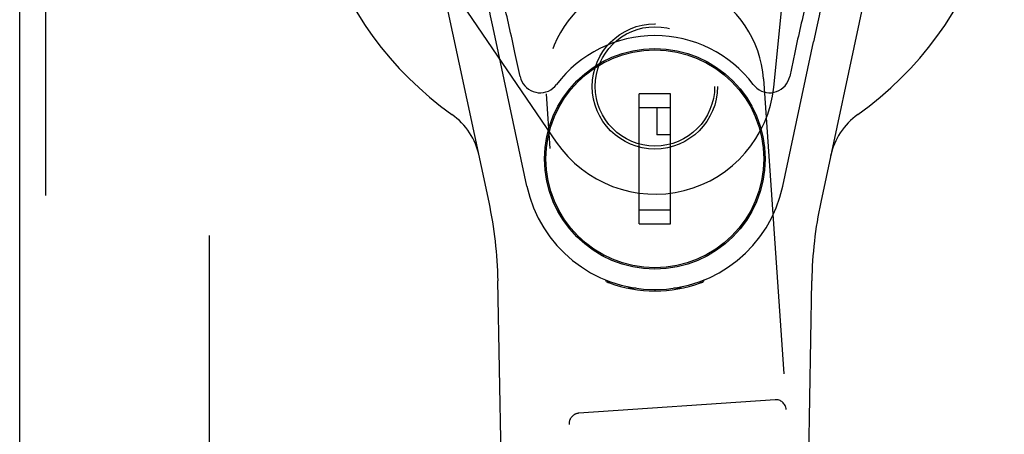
# Model space of a CAD drawing. Header units: inches. Extents: x 0 to 155, y 0 to 100.
# Tile 14 of 21: x 49.45 to 52.28, y 50.5 to 51.69. Entities that reach past the tile are written whole.
import ezdxf

# ---------------------------------------------------------------- set-up
doc = ezdxf.new("R2010")
doc.units = ezdxf.units.IN
doc.header["$LTSCALE"] = 8.5
doc.header["$MEASUREMENT"] = 0
doc.linetypes.add('HIDDEN', pattern=[0.2, 0.1, -0.1])
doc.layers.add('DEFAULT_2', color=8, linetype='HIDDEN')
doc.layers.add('DOOR_ASSEMBLY_RIGHT', color=7, linetype='CONTINUOUS')

msp = doc.modelspace()

# ---------------------------------------------------------------- linework, layer by layer
at = {"layer": 'DEFAULT_2', "color": 8, "linetype": 'HIDDEN'}
msp.add_line((49.9947, 62.9727), (49.9947, 41.5027), dxfattribs=at)
at = {"layer": 'DOOR_ASSEMBLY_RIGHT', "color": 3, "linetype": 'Continuous'}
msp.add_line((49.4502, 40.9877), (49.4502, 63.4877), dxfattribs=at)
at = {"layer": 'DOOR_ASSEMBLY_RIGHT', "color": 8, "linetype": 'HIDDEN'}
for p, q in [((49.5252, 40.9877), (49.5252, 63.4877)), ((51.6165, 51.4994), (51.6733, 52.0528)), ((50.6867, 51.788), (50.9917, 51.341)), ((51.5869, 51.5227), (51.7145, 49.6696)), ((51.091, 49.6267), (50.9634, 51.4798)), ((51.6204, 50.6003), (51.0567, 50.5615))]:
    msp.add_line(p, q, dxfattribs=at)
at = {"layer": 'DOOR_ASSEMBLY_RIGHT', "color": 7, "linetype": 'Continuous'}
for p, q in [((50.7986, 51.1682), (50.6013, 52.0942)), ((51.949, 52.0942), (51.7517, 51.1682)), ((51.7415, 51.6778), (51.7312, 51.6292)), ((50.9075, 51.2145), (50.8192, 51.6292)), ((51.6429, 51.2145), (51.7312, 51.6292)), ((50.8879, 51.5298), (50.8732, 51.5989)), ((51.1275, 51.573), (51.1275, 51.5686)), ((51.4228, 51.573), (51.4228, 51.5686)), ((51.6772, 51.5989), (51.6625, 51.5298)), ((51.3204, 51.4799), (51.2299, 51.4799)), ((51.2299, 51.1059), (51.2299, 51.4799)), ((51.3204, 51.1059), (51.3204, 51.4799)), ((50.9951, 51.4405), (50.9994, 51.4405)), ((51.2299, 51.4405), (51.3204, 51.4405)), ((51.2811, 51.4405), (51.2811, 51.3618)), ((51.5509, 51.4405), (51.5553, 51.4405)), ((51.3204, 51.3618), (51.2811, 51.3618)), ((50.9951, 51.1452), (50.9994, 51.1452)), ((51.3204, 51.1452), (51.2299, 51.1452)), ((51.5509, 51.1452), (51.5553, 51.1452)), ((51.2299, 51.1059), (51.3204, 51.1059)), ((51.1275, 51.0128), (51.1275, 51.0171)), ((51.4228, 51.0128), (51.4228, 51.0171)), ((50.8967, 46.8033), (50.8244, 50.9426)), ((51.1364, 50.9393), (51.1337, 50.945)), ((51.14, 50.9424), (51.1399, 50.9378)), ((51.2205, 50.9212), (51.1995, 50.9208)), ((51.3508, 50.9208), (51.3299, 50.9212)), ((51.4104, 50.9424), (51.4104, 50.9378)), ((51.4167, 50.945), (51.4139, 50.9393)), ((51.6537, 46.8033), (51.7259, 50.9426)), ((51.2752, 50.9169), (51.2752, 50.9129))]:
    msp.add_line(p, q, dxfattribs=at)
for points in [[(50.8192, 51.6292), (50.8089, 51.6778), (50.8033, 51.7043), (50.7979, 51.7301), (50.7927, 51.7551), (50.7877, 51.779), (50.783, 51.8016), (50.7787, 51.8227), (50.7747, 51.8422)], [(51.7756, 51.8422), (51.7716, 51.8227), (51.7673, 51.8016), (51.7626, 51.779), (51.7577, 51.7551), (51.7524, 51.7301), (51.747, 51.7043), (51.7415, 51.6778)], [(50.8879, 51.5298), (50.89, 51.5224), (50.8929, 51.5155), (50.8966, 51.509), (50.9012, 51.503), (50.9064, 51.4977), (50.9123, 51.4931), (50.9187, 51.4893), (50.9255, 51.4863), (50.9327, 51.4843), (50.94, 51.4831), (50.9475, 51.4829), (50.9549, 51.4837), (50.9622, 51.4854), (50.9692, 51.488), (50.9758, 51.4914), (50.982, 51.4957), (50.9875, 51.5007), (50.9925, 51.5065)], [(51.5578, 51.5065), (51.5629, 51.5007), (51.5684, 51.4957), (51.5746, 51.4914), (51.5812, 51.4879), (51.5882, 51.4853), (51.5955, 51.4837), (51.6029, 51.4829), (51.6103, 51.4831), (51.6177, 51.4843), (51.6248, 51.4863), (51.6317, 51.4893), (51.6381, 51.4931), (51.644, 51.4978), (51.6492, 51.5031), (51.6537, 51.509), (51.6575, 51.5155), (51.6604, 51.5224), (51.6625, 51.5298)], [(51.1364, 50.9393), (51.1367, 50.9391), (51.1387, 50.9383)], [(51.1387, 50.9383), (51.1403, 50.9377), (51.1422, 50.937), (51.1443, 50.9362)], [(51.1436, 50.9393), (51.1436, 50.9392), (51.1436, 50.9391), (51.1436, 50.9388), (51.1437, 50.9385), (51.1437, 50.9381), (51.1437, 50.9377), (51.1438, 50.9371), (51.1438, 50.9366), (51.1439, 50.9363)], [(51.4061, 50.9362), (51.4081, 50.937), (51.4101, 50.9377), (51.4117, 50.9383), (51.4129, 50.9388), (51.4136, 50.9391), (51.4139, 50.9393)], [(51.4065, 50.9363), (51.4065, 50.9368), (51.4066, 50.9374), (51.4066, 50.9379), (51.4067, 50.9384), (51.4067, 50.9387), (51.4067, 50.939), (51.4068, 50.9392), (51.4068, 50.9392)]]:
    msp.add_lwpolyline(points, dxfattribs=at)
at = {"layer": 'DOOR_ASSEMBLY_RIGHT', "color": 8, "linetype": 'HIDDEN'}
for centre, radius in [((51.2752, 51.5012), 0.18), ((51.2754, 51.5012), 0.1715)]:
    msp.add_circle(centre, radius, dxfattribs=at)
at = {"layer": 'DOOR_ASSEMBLY_RIGHT', "color": 7, "linetype": 'Continuous'}
for radius in [0.3169, 0.313]:
    msp.add_circle((51.2752, 51.2929), radius, dxfattribs=at)
for centre, radius, start, end in [((51.2752, 52.2377), 1.0039, 305.5066, 234.4934), ((51.2752, 51.2929), 0.3543, 37.0812, 142.9188), ((50.5778, 51.2602), 0.1969, 12.0297, 54.4934), ((51.9726, 51.2602), 0.1969, 125.5066, 167.9703), ((51.2752, 51.2929), 0.3759, 192.0247, 347.9753), ((49.6435, 50.922), 1.1811, 1, 12.0297), ((52.9069, 50.922), 1.1811, 167.9703, 179), ((51.2752, 51.2933), 0.3803, 249.8689, 290.1311)]:
    msp.add_arc(centre, radius, start, end, dxfattribs=at)
at = {"layer": 'DOOR_ASSEMBLY_RIGHT', "color": 8, "linetype": 'HIDDEN'}
for centre, radius, start, end in [((51.2752, 51.5012), 0.3125, 3.9379, 183.9379), ((51.2752, 51.5344), 0.3431, 214.31, 354.144), ((51.6224, 50.5704), 0.03, 3.9379, 93.9379), ((51.0587, 50.5316), 0.03, 93.9379, 183.9379)]:
    msp.add_arc(centre, radius, start, end, dxfattribs=at)
at = {"layer": 'DOOR_ASSEMBLY_RIGHT', "color": 7, "linetype": 'Continuous'}
for centre, major_axis, start_param, end_param in [((50.8478, 51.5989), (-0.0758, 0.3543), -1.585432, -1.159525), ((51.7025, 51.5989), (0.0758, 0.3543), 1.159525, 1.585432)]:
    msp.add_ellipse(centre, major_axis=major_axis, ratio=0.068378, start_param=start_param, end_param=end_param, dxfattribs=at)

doc.saveas('drawing.dxf')
